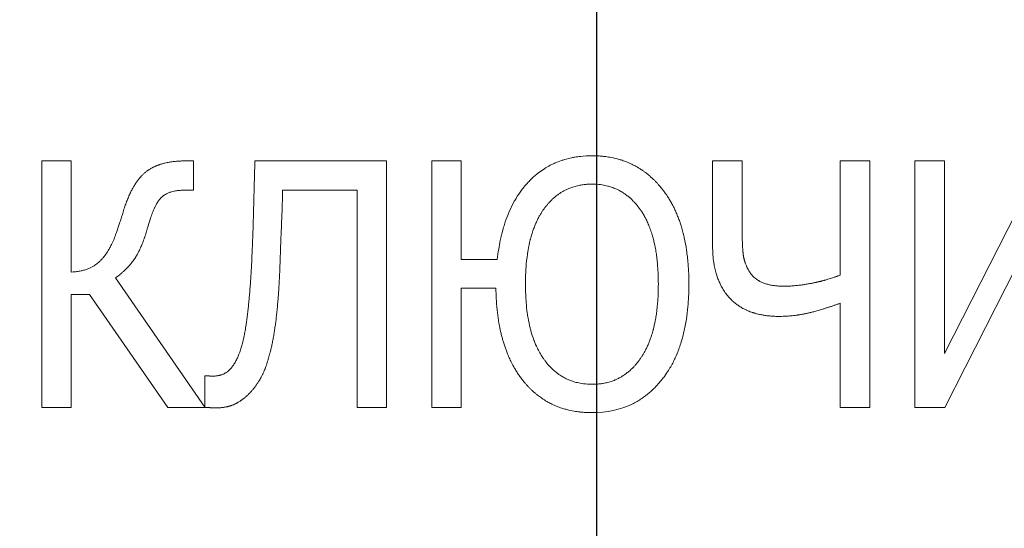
# Model space of a CAD drawing. Header units: millimetres. Extents: x -104 to 382, y -287 to 233.
# Tile 11 of 45: x -10 to 0, y -192 to -187. Entities that reach past the tile are written whole.
import ezdxf

# ---------------------------------------------------------------- set-up
doc = ezdxf.new("R2010")
doc.units = ezdxf.units.MM
for name, pattern in [('K5LT_AXLED', [12, 7.5, -1.5, 1.5, -1.5]), ('K5LT_BASIC', [0]), ('K5LT_THIN', [0])]:
    doc.linetypes.add(name, pattern=pattern)
doc.styles.add('KDIMTEXTSTYLE', font='GOST_AU.SHX', dxfattribs={"width": 0.96, "oblique": 15, "height": 5})
doc.dimstyles.new('KDIMSTYLE (1.00)', dxfattribs={"dimtxt": 5, "dimasz": 1, "dimexe": 2, "dimexo": 0, "dimgap": 1, "dimtad": 1, "dimtxsty": 'KDIMTEXTSTYLE', "dimsah": 1, "dimcen": 0, "dimdle": 1, "dimadec": 0, "dimazin": 0, "dimtfac": 0.667, "dimtmove": 0, "dimatfit": 3, "dimfxl": 1, "dimtvp": 1, "dimtolj": 1, "dimtzin": 0, "dimarcsym": 0})

# ---------------------------------------------------------------- blocks, each defined once
blk = doc.blocks.new('U0')
at = {"color": 30, "linetype": 'K5LT_AXLED', "lineweight": 18, "true_color": 0xff8000}
blk.add_line((-3.9577, -151.4864), (-3.9577, -224.9864), dxfattribs=at)
blk = doc.blocks.new('KDIMARROW_02')
blk.add_hatch(color=0).paths.add_polyline_path([(4.5, 0), (5, 0.6583), (0, 0), (5, -0.6583)])
at = {"color": 0, "linetype": 'K5LT_THIN', "lineweight": 18}
for p, q in [((5, 0.6583), (0, 0)), ((4.5, 0), (5, 0.6583)), ((0, 0), (-1, 0)), ((0, 0), (5, -0.6583)), ((0, 0), (7, 0)), ((5, -0.6583), (4.5, 0))]:
    blk.add_line(p, q, dxfattribs=at)

msp = doc.modelspace()

# ---------------------------------------------------------------- linework, layer by layer
at = {"color": 150, "linetype": 'K5LT_BASIC', "lineweight": 20, "true_color": 0x0080ff}
for p, q in [((-9.5911, -188.3099), (-9.2913, -188.3099)), ((-9.5911, -190.8099), (-9.5911, -188.3099)), ((-9.2913, -188.3099), (-9.2913, -189.4363)), ((-8.1405, -188.3099), (-8.0494, -188.3099)), ((-8.0494, -188.3099), (-8.0494, -188.6057)), ((-7.4274, -188.3099), (-6.0903, -188.3099)), ((-6.0903, -188.3099), (-6.0903, -190.8099)), ((-5.6324, -190.8099), (-5.6324, -188.3099)), ((-5.6324, -188.3099), (-5.3326, -188.3099)), ((-5.3326, -188.3099), (-5.3326, -189.3107)), ((-2.7799, -189.1689), (-2.7799, -188.3099)), ((-2.7799, -188.3099), (-2.4801, -188.3099)), ((-2.4801, -188.3099), (-2.4801, -189.0028)), ((-1.4833, -188.3099), (-1.1835, -188.3099)), ((-1.4833, -189.4667), (-1.4833, -188.3099)), ((-1.1835, -188.3099), (-1.1835, -190.8099)), ((-0.7256, -190.8099), (-0.7256, -188.3099)), ((-0.7256, -188.3099), (-0.4258, -188.3099)), ((-0.4258, -190.2629), (0.569, -188.3099)), ((-0.4258, -188.3099), (-0.4258, -190.2629)), ((-8.0494, -188.6057), (-8.1243, -188.6057)), ((-6.3901, -188.6057), (-7.1458, -188.6057)), ((-6.3901, -190.8099), (-6.3901, -188.6057)), ((0.5872, -188.8245), (-0.4217, -190.8099)), ((-5.3326, -189.3107), (-4.9659, -189.3107)), ((-8.8415, -189.4951), (-7.9339, -190.807)), ((-4.9801, -189.6004), (-5.3326, -189.6004)), ((-5.3326, -189.6004), (-5.3326, -190.8099)), ((-9.2913, -189.6632), (-9.2913, -190.8099)), ((-9.1049, -189.6632), (-9.2913, -189.6632)), ((-8.3127, -190.8099), (-9.1049, -189.6632)), ((-1.4833, -190.8099), (-1.4833, -189.7524)), ((-7.9339, -190.807), (-7.9339, -190.4878)), ((-7.9339, -190.4878), (-7.9136, -190.4878)), ((-9.2913, -190.8099), (-9.5911, -190.8099)), ((-7.9319, -190.8099), (-8.3127, -190.8099)), ((-6.0903, -190.8099), (-6.3901, -190.8099)), ((-5.3326, -190.8099), (-5.6324, -190.8099)), ((-1.1835, -190.8099), (-1.4833, -190.8099)), ((-0.4217, -190.8099), (-0.7256, -190.8099))]:
    msp.add_line(p, q, dxfattribs=at)
at = {"color": 7, "linetype": 'K5LT_THIN', "lineweight": 18}
for radius, start, end in [(66.4902, 325.862142, 146.984614), (58.4914, 116.40976, 325.862142), (66.4902, 146.984614, 325.862142)]:
    msp.add_arc((-3.9577, -151.4864), radius, start, end, dxfattribs=at)
at = {"color": 150, "linetype": 'K5LT_BASIC', "lineweight": 20, "true_color": 0x0080ff}
for points, knots in [([(-8.7605, -188.8123), (-8.7548, -188.7943), (-8.7462, -188.7681), (-8.7342, -188.7347), (-8.7249, -188.7105), (-8.7156, -188.6873), (-8.7061, -188.6652), (-8.6965, -188.6441), (-8.6868, -188.6238), (-8.677, -188.6046), (-8.6681, -188.588), (-8.6615, -188.5763), (-8.6549, -188.5649), (-8.6473, -188.5524), (-8.6373, -188.5368), (-8.6272, -188.522), (-8.6171, -188.5081), (-8.607, -188.4948), (-8.5968, -188.4823), (-8.5884, -188.4727), (-8.5815, -188.4651), (-8.5747, -188.4579), (-8.566, -188.4491), (-8.5559, -188.4395), (-8.5484, -188.4329), (-8.5417, -188.4272), (-8.535, -188.4217), (-8.5254, -188.4143), (-8.515, -188.4069), (-8.508, -188.4021), (-8.5008, -188.3974), (-8.4935, -188.3927), (-8.4823, -188.3861), (-8.4716, -188.3801), (-8.4638, -188.3761), (-8.456, -188.3721), (-8.4473, -188.3679), (-8.4389, -188.3641), (-8.4307, -188.3606), (-8.4225, -188.3571), (-8.4115, -188.3529), (-8.4031, -188.3498), (-8.3946, -188.3468), (-8.3847, -188.3435), (-8.3714, -188.3395), (-8.3572, -188.3355), (-8.3466, -188.3327), (-8.3331, -188.3295), (-8.3132, -188.3251), (-8.2911, -188.3212), (-8.2647, -188.3174), (-8.2414, -188.3146), (-8.2093, -188.3119), (-8.1848, -188.3107), (-8.168, -188.3102), (-8.159, -188.3101), (-8.1511, -188.3099), (-8.1443, -188.3099), (-8.1405, -188.3099)], [0, 0, 0, 0, 0.047267, 0.071044, 0.09466, 0.118067, 0.141121, 0.163963, 0.186485, 0.208887, 0.230899, 0.246079, 0.252636, 0.273936, 0.295087, 0.315859, 0.336431, 0.35676, 0.377091, 0.397142, 0.405867, 0.41693, 0.436192, 0.455131, 0.473438, 0.476776, 0.491393, 0.509069, 0.52682, 0.544459, 0.544584, 0.562384, 0.58025, 0.598183, 0.612866, 0.616103, 0.633982, 0.651769, 0.652945, 0.669493, 0.687004, 0.698623, 0.704342, 0.721385, 0.738292, 0.756552, 0.776298, 0.778318, 0.806975, 0.849039, 0.856463, 0.898181, 0.927611, 0.961081, 0.975628, 0.97961, 0.988602, 1, 1, 1, 1]), ([(-7.4558, -189.2418), (-7.4554, -189.234), (-7.4546, -189.2182), (-7.4535, -189.1933), (-7.4524, -189.1684), (-7.4514, -189.1434), (-7.4504, -189.1184), (-7.4494, -189.0935), (-7.4485, -189.0689), (-7.4477, -189.0442), (-7.4468, -189.0195), (-7.4459, -188.9922), (-7.4451, -188.967), (-7.4443, -188.9415), (-7.4436, -188.918), (-7.4429, -188.8912), (-7.4421, -188.8636), (-7.4413, -188.8349), (-7.4407, -188.8111), (-7.4401, -188.791), (-7.4397, -188.7738), (-7.4393, -188.7575), (-7.4387, -188.7369), (-7.4381, -188.7131), (-7.4373, -188.6821), (-7.4362, -188.6402), (-7.4351, -188.598), (-7.4339, -188.5556), (-7.4331, -188.5231), (-7.4322, -188.4896), (-7.4313, -188.4555), (-7.4303, -188.4202), (-7.4294, -188.384), (-7.4284, -188.3466), (-7.4277, -188.3222), (-7.4274, -188.3099)], [0, 0, 0, 0, 0.038318, 0.074217, 0.108506, 0.140819, 0.172222, 0.201963, 0.230788, 0.258461, 0.285896, 0.31274, 0.346931, 0.365628, 0.392089, 0.418946, 0.44624, 0.474337, 0.503055, 0.514989, 0.532334, 0.552384, 0.561504, 0.590773, 0.619851, 0.649315, 0.709475, 0.740061, 0.771833, 0.804643, 0.839424, 0.875407, 0.914237, 0.955545, 1, 1, 1, 1]), ([(-4.9659, -189.3107), (-4.9619, -189.2738), (-4.9531, -189.2078), (-4.9348, -189.1075), (-4.9149, -189.0247), (-4.8887, -188.9361), (-4.8654, -188.8715), (-4.8322, -188.7935), (-4.8092, -188.7476), (-4.7736, -188.6845), (-4.7495, -188.6467), (-4.7143, -188.5984), (-4.6837, -188.5598), (-4.656, -188.5292), (-4.6261, -188.4986), (-4.5989, -188.4725), (-4.5695, -188.4477), (-4.5351, -188.4206), (-4.506, -188.3999), (-4.4596, -188.371), (-4.4215, -188.3501), (-4.3698, -188.3261), (-4.3257, -188.309), (-4.2697, -188.2912), (-4.2241, -188.2798), (-4.1705, -188.2698), (-4.1031, -188.2604), (-4.0444, -188.2572), (-4.0036, -188.2572)], [0, 0, 0, 0, 0.054816, 0.100761, 0.160468, 0.194538, 0.258005, 0.281308, 0.348406, 0.35383, 0.419115, 0.435155, 0.471394, 0.517108, 0.517878, 0.558051, 0.594213, 0.597759, 0.649618, 0.669478, 0.713794, 0.741804, 0.790285, 0.813476, 0.864419, 0.887085, 0.923714, 1, 1, 1, 1]), ([(-4.0036, -188.2572), (-3.9921, -188.2572), (-3.9747, -188.2575), (-3.952, -188.2584), (-3.9397, -188.259), (-3.9269, -188.2598), (-3.908, -188.2612), (-3.871, -188.2649), (-3.8119, -188.2735), (-3.7525, -188.287), (-3.6948, -188.3044), (-3.6482, -188.3215), (-3.6044, -188.3408), (-3.5602, -188.3633), (-3.5221, -188.3856), (-3.4873, -188.4088), (-3.4625, -188.4268), (-3.4415, -188.4431), (-3.4238, -188.4576), (-3.409, -188.4704), (-3.3969, -188.4813), (-3.3854, -188.492), (-3.3745, -188.5026), (-3.3639, -188.5131), (-3.3539, -188.5233), (-3.3471, -188.5306), (-3.3402, -188.538), (-3.333, -188.5459), (-3.3228, -188.5574), (-3.3107, -188.5714), (-3.295, -188.5904), (-3.2799, -188.6097), (-3.2658, -188.6288), (-3.2528, -188.6469), (-3.239, -188.6675), (-3.2259, -188.688), (-3.2151, -188.7057), (-3.205, -188.723), (-3.1947, -188.7414), (-3.1835, -188.7624), (-3.1691, -188.7908), (-3.1525, -188.8264), (-3.1345, -188.8694), (-3.118, -188.9131), (-3.1027, -188.9585), (-3.0885, -189.0057), (-3.077, -189.0496), (-3.0611, -189.1176), (-3.0514, -189.1701), (-3.0383, -189.2582), (-3.0256, -189.3689), (-3.021, -189.4879), (-3.021, -189.5599)], [0, 0, 0, 0, 0.01932, 0.02955, 0.038919, 0.040498, 0.051799, 0.072025, 0.106002, 0.158812, 0.18377, 0.218296, 0.252238, 0.274459, 0.312442, 0.335847, 0.353348, 0.369891, 0.385471, 0.395883, 0.40598, 0.415462, 0.424639, 0.433525, 0.442424, 0.450418, 0.451383, 0.460389, 0.469469, 0.478579, 0.4929, 0.512669, 0.521184, 0.533771, 0.55104, 0.563419, 0.575017, 0.585957, 0.597024, 0.610232, 0.625456, 0.649395, 0.674285, 0.70012, 0.722915, 0.748418, 0.774995, 0.790412, 0.850529, 0.850573, 0.913179, 1, 1, 1, 1]), ([(-8.1243, -188.6057), (-8.1353, -188.6057), (-8.1532, -188.606), (-8.1829, -188.6077), (-8.2091, -188.6104), (-8.236, -188.6146), (-8.2606, -188.6197), (-8.2805, -188.6253), (-8.3032, -188.6331), (-8.3163, -188.6388), (-8.3328, -188.6471), (-8.341, -188.6518), (-8.3505, -188.6582), (-8.3556, -188.6617), (-8.3609, -188.6658), (-8.3657, -188.6696), (-8.3696, -188.6729), (-8.374, -188.677), (-8.3793, -188.6821), (-8.384, -188.6872), (-8.3879, -188.6916), (-8.3915, -188.6959), (-8.3966, -188.7022), (-8.4004, -188.7072), (-8.4044, -188.7127), (-8.4086, -188.7188), (-8.4132, -188.7258), (-8.4177, -188.7329), (-8.4221, -188.7402), (-8.4265, -188.7478), (-8.4316, -188.757), (-8.4369, -188.7669), (-8.4424, -188.7781), (-8.4488, -188.7914), (-8.4562, -188.8077), (-8.4646, -188.8279), (-8.4766, -188.8584), (-8.4852, -188.883), (-8.5006, -188.9298), (-8.5091, -188.9585), (-8.5173, -188.9886)], [0, 0, 0, 0, 0.044824, 0.07455, 0.130493, 0.165861, 0.207877, 0.259276, 0.278592, 0.343927, 0.344251, 0.39248, 0.403504, 0.418645, 0.43327, 0.447819, 0.459886, 0.467816, 0.488613, 0.51013, 0.514846, 0.528025, 0.547136, 0.567324, 0.567833, 0.588875, 0.611773, 0.61621, 0.636119, 0.658593, 0.662999, 0.690965, 0.715222, 0.723851, 0.760596, 0.797543, 0.818764, 0.896842, 0.898551, 1, 1, 1, 1]), ([(-7.1458, -188.6057), (-7.1466, -188.642), (-7.1483, -188.7135), (-7.1506, -188.7853), (-7.1529, -188.8543), (-7.1554, -188.9192), (-7.1589, -188.9974), (-7.1615, -189.0569), (-7.163, -189.0956), (-7.1646, -189.135), (-7.1663, -189.1814), (-7.1676, -189.2178), (-7.1689, -189.2594), (-7.1695, -189.2791), (-7.1701, -189.2986)], [0, 0, 0, 0, 0.157346, 0.309442, 0.310837, 0.455911, 0.590652, 0.649373, 0.713785, 0.758062, 0.819801, 0.914705, 0.915705, 1, 1, 1, 1]), ([(-4.0036, -188.5449), (-4.0111, -188.5449), (-4.0224, -188.5451), (-4.0372, -188.5457), (-4.0452, -188.5461), (-4.0536, -188.5466), (-4.066, -188.5475), (-4.0927, -188.5502), (-4.1313, -188.5562), (-4.1697, -188.5652), (-4.2064, -188.5764), (-4.2365, -188.5876), (-4.2694, -188.6024), (-4.2984, -188.6177), (-4.3264, -188.6348), (-4.3539, -188.6537), (-4.3751, -188.6703), (-4.3969, -188.689), (-4.414, -188.7048), (-4.4311, -188.7223), (-4.4427, -188.7348), (-4.4518, -188.7451), (-4.4605, -188.7553), (-4.4667, -188.7629), (-4.4725, -188.7701), (-4.4784, -188.7776), (-4.4867, -188.7886), (-4.4956, -188.8009), (-4.5017, -188.8096), (-4.5076, -188.8184), (-4.5137, -188.8275), (-4.5224, -188.8413), (-4.5312, -188.856), (-4.54, -188.8714), (-4.5465, -188.8835), (-4.5522, -188.8944), (-4.5579, -188.9057), (-4.5655, -188.9215), (-4.5737, -188.9395), (-4.5816, -188.9577), (-4.5867, -188.9705), (-4.5919, -188.9836), (-4.5971, -188.9975), (-4.6038, -189.0164), (-4.6099, -189.0347), (-4.6188, -189.0627), (-4.626, -189.0885), (-4.6394, -189.1412), (-4.6479, -189.1815), (-4.6615, -189.2617), (-4.672, -189.3448), (-4.679, -189.4582), (-4.6802, -189.5294), (-4.6802, -189.5599)], [0, 0, 0, 0, 0.01801, 0.027546, 0.036245, 0.037751, 0.048285, 0.067151, 0.105215, 0.148231, 0.170417, 0.206928, 0.233864, 0.267437, 0.294989, 0.321698, 0.356136, 0.366154, 0.396532, 0.416145, 0.428163, 0.439471, 0.450266, 0.461263, 0.463693, 0.472762, 0.484571, 0.4968, 0.509138, 0.50988, 0.521806, 0.534697, 0.547952, 0.561337, 0.575087, 0.57882, 0.58906, 0.603331, 0.617682, 0.632299, 0.646199, 0.64711, 0.66223, 0.67747, 0.688834, 0.701867, 0.737311, 0.742087, 0.807815, 0.814904, 0.889903, 0.953935, 1, 1, 1, 1]), ([(-3.331, -189.5599), (-3.331, -189.5277), (-3.3321, -189.4647), (-3.3364, -189.3898), (-3.3423, -189.3246), (-3.3488, -189.2701), (-3.3581, -189.2099), (-3.3687, -189.1557), (-3.3795, -189.1099), (-3.3892, -189.0739), (-3.3984, -189.0435), (-3.4079, -189.0147), (-3.4177, -188.9876), (-3.4278, -188.9619), (-3.4382, -188.9377), (-3.4487, -188.9149), (-3.456, -188.9003), (-3.4631, -188.8866), (-3.4701, -188.8735), (-3.4807, -188.8548), (-3.4913, -188.8373), (-3.501, -188.8222), (-3.508, -188.8118), (-3.515, -188.8018), (-3.5227, -188.791), (-3.533, -188.7774), (-3.543, -188.7647), (-3.5528, -188.7528), (-3.5599, -188.7445), (-3.5661, -188.7375), (-3.5721, -188.7308), (-3.5812, -188.7211), (-3.5922, -188.7099), (-3.6048, -188.6977), (-3.6151, -188.6882), (-3.6264, -188.6783), (-3.6438, -188.6637), (-3.6641, -188.6485), (-3.6918, -188.6298), (-3.7162, -188.6152), (-3.7489, -188.5984), (-3.7776, -188.5859), (-3.8112, -188.5737), (-3.8419, -188.5646), (-3.8739, -188.5573), (-3.9145, -188.55), (-3.9506, -188.5464), (-3.9815, -188.5452), (-3.9904, -188.545), (-3.9975, -188.5449), (-4.0008, -188.5449), (-4.0036, -188.5449)], [0, 0, 0, 0, 0.048662, 0.097497, 0.121655, 0.158667, 0.192516, 0.231047, 0.261271, 0.283054, 0.304533, 0.325187, 0.345315, 0.364695, 0.383843, 0.402194, 0.41979, 0.419972, 0.436824, 0.453326, 0.468982, 0.484163, 0.495232, 0.498697, 0.513072, 0.526784, 0.539995, 0.552425, 0.564551, 0.567089, 0.575951, 0.586928, 0.600748, 0.615751, 0.631941, 0.637229, 0.654778, 0.691513, 0.704764, 0.744353, 0.767922, 0.804423, 0.828939, 0.86401, 0.890118, 0.915404, 0.971411, 0.982483, 0.992012, 0.993249, 1, 1, 1, 1]), ([(-8.8456, -189.0717), (-8.8401, -189.0562), (-8.8298, -189.0264), (-8.815, -188.9832), (-8.8055, -188.9549), (-8.7973, -188.93), (-8.7902, -188.9083), (-8.7807, -188.8787), (-8.7727, -188.8531), (-8.767, -188.8345), (-8.7631, -188.8213), (-8.7613, -188.8152), (-8.7605, -188.8123)], [0, 0, 0, 0, 0.179464, 0.347134, 0.501893, 0.507165, 0.635427, 0.753529, 0.848628, 0.93029, 0.966813, 1, 1, 1, 1]), ([(-8.5173, -188.9886), (-8.5202, -188.9988), (-8.5261, -189.0188), (-8.535, -189.0477), (-8.5423, -189.0704), (-8.5484, -189.0882), (-8.5543, -189.1053), (-8.5618, -189.126), (-8.5706, -189.1491), (-8.5793, -189.1704), (-8.5872, -189.1888), (-8.5929, -189.2014), (-8.5983, -189.2132), (-8.6041, -189.2253), (-8.6117, -189.2403), (-8.6175, -189.2511), (-8.6222, -189.2596), (-8.6266, -189.2673), (-8.6322, -189.2768), (-8.6381, -189.2863), (-8.6433, -189.2943), (-8.6469, -189.2997), (-8.6504, -189.3047), (-8.654, -189.3099), (-8.6587, -189.3163), (-8.6632, -189.3223), (-8.6675, -189.3278), (-8.6716, -189.3331), (-8.6742, -189.3364), (-8.6768, -189.3396), (-8.6793, -189.3427), (-8.683, -189.3473), (-8.6867, -189.3518), (-8.6906, -189.3563), (-8.6944, -189.3608), (-8.697, -189.3638), (-8.7002, -189.3675), (-8.7043, -189.3721), (-8.7104, -189.3788), (-8.7164, -189.3853), (-8.7222, -189.3915), (-8.728, -189.3975), (-8.7342, -189.4038), (-8.7418, -189.4114), (-8.7508, -189.42), (-8.7612, -189.4298), (-8.7714, -189.4389), (-8.7833, -189.4494), (-8.7926, -189.4572), (-8.8056, -189.4678), (-8.8202, -189.4794), (-8.8343, -189.4899), (-8.8415, -189.4951)], [0, 0, 0, 0, 0.033934, 0.068232, 0.102653, 0.118612, 0.136622, 0.170343, 0.203044, 0.235008, 0.265731, 0.289368, 0.295967, 0.324335, 0.35129, 0.375915, 0.384291, 0.399567, 0.420938, 0.440942, 0.45914, 0.473025, 0.476878, 0.493248, 0.508693, 0.522909, 0.536817, 0.549775, 0.5619, 0.562166, 0.57383, 0.585338, 0.596746, 0.608184, 0.619827, 0.630863, 0.631625, 0.648493, 0.666115, 0.684507, 0.699603, 0.715558, 0.732933, 0.750873, 0.777207, 0.804643, 0.833181, 0.855542, 0.895094, 0.902151, 0.950537, 1, 1, 1, 1]), ([(-2.4801, -189.0028), (-2.4801, -189.011), (-2.48, -189.0274), (-2.4798, -189.0511), (-2.4795, -189.0728), (-2.4793, -189.0876), (-2.4789, -189.1021), (-2.4785, -189.1173), (-2.4778, -189.1372), (-2.4771, -189.1558), (-2.4762, -189.1732), (-2.4753, -189.1892), (-2.4743, -189.2034), (-2.4736, -189.2125), (-2.473, -189.2205), (-2.4723, -189.228), (-2.4714, -189.238), (-2.4705, -189.2468), (-2.4697, -189.2544), (-2.4688, -189.2614), (-2.4679, -189.2679), (-2.4671, -189.2729), (-2.4664, -189.2769), (-2.4657, -189.2807), (-2.4648, -189.2853), (-2.4638, -189.2905), (-2.4629, -189.2949), (-2.4621, -189.2982), (-2.4614, -189.3014), (-2.4604, -189.3053), (-2.4594, -189.3094), (-2.4585, -189.3127), (-2.4576, -189.3163), (-2.4562, -189.321), (-2.4545, -189.3269), (-2.4528, -189.3323), (-2.4509, -189.3382), (-2.4476, -189.3476), (-2.4431, -189.3598), (-2.4375, -189.373), (-2.4312, -189.3871), (-2.4248, -189.4002), (-2.4187, -189.4116), (-2.4141, -189.4199), (-2.4111, -189.4249), (-2.4092, -189.4282)], [0, 0, 0, 0, 0.037003, 0.07515, 0.114211, 0.147676, 0.153789, 0.193676, 0.233054, 0.271895, 0.309429, 0.346349, 0.380399, 0.409796, 0.4121, 0.439867, 0.465796, 0.488106, 0.508346, 0.526427, 0.544279, 0.561042, 0.567638, 0.57708, 0.591992, 0.606584, 0.620563, 0.628419, 0.634277, 0.647824, 0.661463, 0.668454, 0.675997, 0.691317, 0.708111, 0.72558, 0.737776, 0.757643, 0.805647, 0.841747, 0.871642, 0.927382, 0.955603, 0.970863, 1, 1, 1, 1]), ([(-9.2913, -189.4363), (-9.2793, -189.4359), (-9.2608, -189.4348), (-9.2277, -189.4313), (-9.2013, -189.427), (-9.1688, -189.4197), (-9.1451, -189.4128), (-9.117, -189.4025), (-9.0969, -189.3936), (-9.0737, -189.3816), (-9.0604, -189.3735), (-9.0454, -189.3634), (-9.0337, -189.355), (-9.0221, -189.3454), (-9.0076, -189.3326), (-8.9975, -189.3228), (-8.982, -189.3065), (-8.97, -189.2932), (-8.9569, -189.277), (-8.9391, -189.2536), (-8.9249, -189.2328), (-8.9075, -189.2042), (-8.8917, -189.1762), (-8.869, -189.1303), (-8.8534, -189.0925), (-8.8456, -189.0717)], [0, 0, 0, 0, 0.050862, 0.080307, 0.14927, 0.175047, 0.240488, 0.271418, 0.327374, 0.354805, 0.40927, 0.410805, 0.45199, 0.487265, 0.492959, 0.556185, 0.563067, 0.612071, 0.649826, 0.669527, 0.760084, 0.772698, 0.828149, 0.909249, 1, 1, 1, 1]), ([(-2.5874, -189.72), (-2.5952, -189.7126), (-2.6054, -189.7022), (-2.627, -189.6781), (-2.6433, -189.6574), (-2.6664, -189.6242), (-2.6822, -189.5981), (-2.7015, -189.5613), (-2.7172, -189.5271), (-2.7284, -189.498), (-2.7383, -189.4693), (-2.7458, -189.4451), (-2.7566, -189.4029), (-2.7633, -189.3699), (-2.771, -189.3212), (-2.7745, -189.2901), (-2.7788, -189.2331), (-2.7799, -189.2013), (-2.7799, -189.1689)], [0, 0, 0, 0, 0.063635, 0.086365, 0.190723, 0.216573, 0.317884, 0.362004, 0.443818, 0.5183, 0.522632, 0.598056, 0.644313, 0.73343, 0.755935, 0.868836, 0.871139, 1, 1, 1, 1]), ([(-7.6746, -190.4169), (-7.6706, -190.4125), (-7.6588, -190.3988), (-7.6434, -190.3776), (-7.6293, -190.3546), (-7.6159, -190.3305), (-7.6038, -190.3057), (-7.5929, -190.2799), (-7.5822, -190.2527), (-7.5699, -190.2171), (-7.5583, -190.1774), (-7.551, -190.1492), (-7.5451, -190.1251), (-7.539, -190.098), (-7.5341, -190.0735), (-7.53, -190.0521), (-7.5262, -190.0315), (-7.5212, -190.0012), (-7.5162, -189.9692), (-7.5124, -189.9429), (-7.5093, -189.9199), (-7.5061, -189.8964), (-7.5021, -189.8644), (-7.4977, -189.8272), (-7.4935, -189.7889), (-7.4894, -189.7495), (-7.4855, -189.7088), (-7.4825, -189.6741), (-7.4787, -189.6302), (-7.4739, -189.5678), (-7.4675, -189.4745), (-7.4612, -189.3633), (-7.4575, -189.2835), (-7.4558, -189.2418)], [0, 0, 0, 0, 0.028923, 0.086566, 0.11941, 0.144271, 0.199992, 0.226756, 0.247313, 0.303979, 0.354195, 0.377632, 0.39187, 0.427255, 0.457015, 0.460315, 0.486037, 0.512268, 0.53926, 0.566479, 0.576084, 0.593945, 0.621454, 0.648823, 0.676006, 0.703084, 0.730231, 0.757694, 0.770829, 0.813985, 0.873512, 0.935723, 1, 1, 1, 1]), ([(-7.1701, -189.2986), (-7.1712, -189.3304), (-7.1735, -189.3925), (-7.1776, -189.481), (-7.1821, -189.5639), (-7.1856, -189.62), (-7.189, -189.6693), (-7.1925, -189.7157), (-7.1977, -189.7777), (-7.2035, -189.838), (-7.2096, -189.8941), (-7.2161, -189.947), (-7.2231, -189.9978), (-7.2304, -190.0462), (-7.2357, -190.0777), (-7.2413, -190.1091), (-7.2473, -190.1413), (-7.2566, -190.1865), (-7.265, -190.2228), (-7.2721, -190.2507), (-7.2757, -190.2644), (-7.2775, -190.271)], [0, 0, 0, 0, 0.069842, 0.139093, 0.206819, 0.27194, 0.281966, 0.335384, 0.395871, 0.454368, 0.510794, 0.566647, 0.623058, 0.680522, 0.737356, 0.739863, 0.800805, 0.864658, 0.930922, 0.965801, 1, 1, 1, 1]), ([(-2.4092, -189.4282), (-2.4063, -189.4332), (-2.4002, -189.4428), (-2.3904, -189.4563), (-2.3796, -189.4694), (-2.3684, -189.4812), (-2.3548, -189.4939), (-2.3421, -189.5042), (-2.3273, -189.5147), (-2.3167, -189.5215), (-2.3046, -189.5286), (-2.2917, -189.5355), (-2.2758, -189.543), (-2.2578, -189.5502), (-2.241, -189.5559), (-2.2216, -189.5615), (-2.2026, -189.566), (-2.1759, -189.5713), (-2.1549, -189.5742), (-2.128, -189.577), (-2.1044, -189.5789), (-2.0745, -189.58), (-2.0566, -189.5802), (-2.0506, -189.5802)], [0, 0, 0, 0, 0.050799, 0.101281, 0.149869, 0.202392, 0.246352, 0.314548, 0.344611, 0.401617, 0.420798, 0.460727, 0.521051, 0.559889, 0.609769, 0.652588, 0.703775, 0.743701, 0.831492, 0.835587, 0.905385, 0.968591, 1, 1, 1, 1]), ([(-2.0506, -189.5802), (-2.0422, -189.5802), (-2.0272, -189.58), (-2.0093, -189.5794), (-1.9926, -189.5786), (-1.975, -189.5776), (-1.951, -189.5758), (-1.9281, -189.5736), (-1.9059, -189.5711), (-1.8846, -189.5684), (-1.8686, -189.5662), (-1.855, -189.5642), (-1.8417, -189.5622), (-1.824, -189.5593), (-1.8054, -189.5561), (-1.7877, -189.5528), (-1.7712, -189.5496), (-1.7559, -189.5465), (-1.7422, -189.5437), (-1.7297, -189.541), (-1.7184, -189.5385), (-1.7079, -189.5362), (-1.6984, -189.534), (-1.6896, -189.5319), (-1.6803, -189.5296), (-1.6703, -189.5271), (-1.6596, -189.5244), (-1.6491, -189.5217), (-1.6383, -189.5188), (-1.6248, -189.5151), (-1.6066, -189.5098), (-1.5845, -189.5032), (-1.5628, -189.4962), (-1.5476, -189.491), (-1.5377, -189.4875), (-1.5298, -189.4847), (-1.5194, -189.4809), (-1.5073, -189.4763), (-1.4953, -189.4716), (-1.4873, -189.4684), (-1.4833, -189.4667)], [0, 0, 0, 0, 0.055519, 0.095335, 0.105471, 0.151402, 0.192918, 0.232635, 0.26922, 0.304182, 0.337207, 0.346676, 0.369947, 0.400979, 0.430788, 0.458327, 0.485136, 0.509239, 0.531378, 0.550746, 0.569312, 0.586072, 0.601766, 0.616054, 0.629976, 0.647935, 0.666121, 0.684545, 0.701889, 0.722327, 0.755348, 0.799476, 0.843465, 0.877791, 0.887307, 0.901271, 0.925079, 0.949596, 0.974557, 1, 1, 1, 1]), ([(-4.0036, -190.8626), (-4.0152, -190.8626), (-4.0328, -190.8623), (-4.0557, -190.8615), (-4.068, -190.8608), (-4.081, -190.86), (-4.1, -190.8586), (-4.1372, -190.855), (-4.1965, -190.8465), (-4.2566, -190.8331), (-4.3156, -190.8154), (-4.3628, -190.7981), (-4.4097, -190.7773), (-4.4551, -190.7538), (-4.4907, -190.7324), (-4.5265, -190.7084), (-4.5537, -190.6883), (-4.5744, -190.6714), (-4.5861, -190.6615), (-4.5944, -190.6544), (-4.6062, -190.6438), (-4.6173, -190.6334), (-4.6279, -190.6232), (-4.6381, -190.6131), (-4.6482, -190.6027), (-4.655, -190.5956), (-4.6617, -190.5883), (-4.6686, -190.5808), (-4.6788, -190.5693), (-4.6904, -190.5556), (-4.6994, -190.5447), (-4.709, -190.5328), (-4.7186, -190.5204), (-4.7311, -190.5037), (-4.7432, -190.4867), (-4.7545, -190.4703), (-4.7658, -190.4531), (-4.7772, -190.4349), (-4.7861, -190.4201), (-4.792, -190.4099), (-4.7972, -190.4008), (-4.8023, -190.3916), (-4.8117, -190.3745), (-4.8219, -190.3549), (-4.8342, -190.3296), (-4.8453, -190.3055), (-4.8562, -190.2805), (-4.8682, -190.2512), (-4.8809, -190.2174), (-4.8942, -190.1789), (-4.9062, -190.1402), (-4.9177, -190.0997), (-4.9307, -190.048), (-4.9465, -189.9737), (-4.9621, -189.8758), (-4.9737, -189.7639), (-4.9786, -189.6709), (-4.9799, -189.6161), (-4.9801, -189.6004)], [0, 0, 0, 0, 0.01943, 0.029721, 0.039215, 0.040732, 0.0521, 0.072422, 0.106498, 0.159364, 0.185712, 0.222014, 0.254732, 0.283797, 0.320242, 0.334458, 0.366403, 0.3848, 0.385069, 0.395383, 0.405384, 0.414771, 0.423855, 0.432648, 0.441452, 0.450424, 0.45071, 0.45955, 0.468968, 0.478529, 0.491979, 0.494396, 0.505807, 0.520005, 0.53119, 0.54273, 0.55485, 0.567194, 0.579919, 0.584644, 0.587647, 0.597848, 0.602568, 0.620979, 0.635304, 0.649957, 0.665135, 0.680515, 0.701837, 0.723507, 0.745521, 0.765423, 0.788606, 0.826411, 0.878087, 0.930338, 0.980243, 1, 1, 1, 1]), ([(-4.6802, -189.5599), (-4.6802, -189.5959), (-4.6789, -189.6593), (-4.6729, -189.7567), (-4.6644, -189.8351), (-4.651, -189.9208), (-4.6385, -189.9807), (-4.6189, -190.0556), (-4.6054, -190.0974), (-4.5834, -190.156), (-4.5685, -190.1905), (-4.5436, -190.24), (-4.5234, -190.2755), (-4.4999, -190.3111), (-4.4743, -190.3464), (-4.4554, -190.3693), (-4.4298, -190.3977), (-4.4108, -190.417), (-4.3813, -190.4435), (-4.3556, -190.464), (-4.3242, -190.486), (-4.2948, -190.5036), (-4.2606, -190.5213), (-4.2313, -190.5339), (-4.1939, -190.5474), (-4.1508, -190.5597), (-4.0852, -190.5717), (-4.0341, -190.5749), (-4.0036, -190.5749)], [0, 0, 0, 0, 0.054881, 0.099079, 0.159946, 0.19089, 0.255261, 0.275392, 0.342763, 0.345074, 0.407235, 0.424065, 0.46851, 0.500325, 0.523504, 0.572126, 0.573086, 0.618764, 0.640871, 0.675686, 0.704878, 0.742582, 0.767384, 0.808352, 0.82805, 0.873229, 0.926668, 1, 1, 1, 1]), ([(-4.0036, -190.5749), (-3.9962, -190.5749), (-3.9851, -190.5747), (-3.9706, -190.5742), (-3.9628, -190.5737), (-3.9546, -190.5732), (-3.9425, -190.5723), (-3.9163, -190.5697), (-3.8784, -190.5638), (-3.8408, -190.5549), (-3.8046, -190.5438), (-3.7752, -190.5328), (-3.7425, -190.5181), (-3.714, -190.5031), (-3.6861, -190.486), (-3.659, -190.4674), (-3.6377, -190.4506), (-3.6161, -190.4321), (-3.599, -190.4162), (-3.582, -190.3989), (-3.5704, -190.3864), (-3.5614, -190.3763), (-3.5527, -190.3661), (-3.5463, -190.3584), (-3.5406, -190.3512), (-3.5347, -190.3438), (-3.5266, -190.3331), (-3.5177, -190.3209), (-3.5113, -190.3118), (-3.5054, -190.3031), (-3.4994, -190.2941), (-3.491, -190.2808), (-3.4822, -190.2663), (-3.4734, -190.2511), (-3.4648, -190.2354), (-3.4563, -190.2189), (-3.448, -190.2019), (-3.4398, -190.1843), (-3.4319, -190.1661), (-3.4264, -190.1527), (-3.4213, -190.14), (-3.4163, -190.127), (-3.4081, -190.1044), (-3.3968, -190.0703), (-3.3876, -190.0388), (-3.376, -189.9945), (-3.3661, -189.9513), (-3.3552, -189.8911), (-3.3465, -189.8319), (-3.3397, -189.7696), (-3.335, -189.7059), (-3.3318, -189.6383), (-3.331, -189.589), (-3.331, -189.5599)], [0, 0, 0, 0, 0.017858, 0.027314, 0.03591, 0.037432, 0.047876, 0.066592, 0.104176, 0.14712, 0.16865, 0.20548, 0.231515, 0.265685, 0.292338, 0.3197, 0.353438, 0.363964, 0.394208, 0.413729, 0.425687, 0.436934, 0.447668, 0.4586, 0.46163, 0.470026, 0.481755, 0.493902, 0.506163, 0.508142, 0.518742, 0.531532, 0.544661, 0.557907, 0.571491, 0.585283, 0.599354, 0.613503, 0.62785, 0.642327, 0.644509, 0.656993, 0.671721, 0.694868, 0.730867, 0.737466, 0.784671, 0.815653, 0.850065, 0.891261, 0.923499, 0.955931, 1, 1, 1, 1]), ([(-3.021, -189.5599), (-3.021, -189.6035), (-3.0228, -189.6811), (-3.031, -189.7999), (-3.0429, -189.8974), (-3.0612, -190.0029), (-3.0789, -190.079), (-3.1061, -190.1727), (-3.1255, -190.227), (-3.1568, -190.3024), (-3.1782, -190.3475), (-3.2105, -190.4057), (-3.2391, -190.4526), (-3.2651, -190.4895), (-3.2938, -190.5272), (-3.3207, -190.5601), (-3.3494, -190.5911), (-3.3829, -190.6252), (-3.4272, -190.6663), (-3.5037, -190.7241), (-3.6795, -190.8251), (-3.8528, -190.8626), (-4.0036, -190.8626)], [0, 0, 0, 0, 0.052692, 0.096221, 0.153987, 0.185617, 0.246892, 0.268163, 0.333186, 0.336902, 0.398678, 0.414669, 0.447934, 0.491314, 0.491702, 0.529641, 0.565209, 0.567102, 0.615821, 0.675641, 0.746363, 1, 1, 1, 1]), ([(-2.1114, -189.8861), (-2.124, -189.8861), (-2.1431, -189.8857), (-2.1652, -189.8847), (-2.182, -189.8836), (-2.1992, -189.8823), (-2.2197, -189.8802), (-2.2394, -189.8777), (-2.2575, -189.875), (-2.2717, -189.8726), (-2.2874, -189.8697), (-2.3051, -189.866), (-2.3248, -189.8613), (-2.3418, -189.8569), (-2.3538, -189.8534), (-2.3634, -189.8505), (-2.3733, -189.8474), (-2.3884, -189.8424), (-2.4108, -189.8341), (-2.429, -189.8263), (-2.4536, -189.8148), (-2.4748, -189.8037), (-2.5015, -189.7876), (-2.5266, -189.7709), (-2.5452, -189.7568), (-2.5671, -189.7387), (-2.5776, -189.7294), (-2.5874, -189.72)], [0, 0, 0, 0, 0.066136, 0.101172, 0.11872, 0.157125, 0.195008, 0.231586, 0.267364, 0.297349, 0.313279, 0.35772, 0.400692, 0.430525, 0.459639, 0.474395, 0.489396, 0.520529, 0.56904, 0.63213, 0.639541, 0.732873, 0.777181, 0.829396, 0.915921, 0.918709, 1, 1, 1, 1]), ([(-1.4833, -189.7524), (-1.4938, -189.7562), (-1.5146, -189.7636), (-1.5451, -189.7743), (-1.5751, -189.7845), (-1.6045, -189.7942), (-1.6288, -189.802), (-1.6472, -189.8078), (-1.6649, -189.8132), (-1.6856, -189.8194), (-1.7098, -189.8264), (-1.7323, -189.8327), (-1.7532, -189.8384), (-1.7719, -189.8432), (-1.7888, -189.8475), (-1.8021, -189.8507), (-1.8116, -189.8529), (-1.8199, -189.8548), (-1.8288, -189.8568), (-1.8364, -189.8584), (-1.8434, -189.8599), (-1.8506, -189.8613), (-1.8611, -189.8634), (-1.873, -189.8656), (-1.8875, -189.8681), (-1.902, -189.8704), (-1.9146, -189.8723), (-1.9266, -189.874), (-1.9416, -189.8759), (-1.9626, -189.8784), (-1.9871, -189.8808), (-2.0121, -189.8828), (-2.0331, -189.884), (-2.0551, -189.8851), (-2.0737, -189.8857), (-2.0941, -189.886), (-2.1045, -189.8861), (-2.1114, -189.8861)], [0, 0, 0, 0, 0.040409, 0.081854, 0.124194, 0.167008, 0.209994, 0.233232, 0.251746, 0.29248, 0.331305, 0.369284, 0.403983, 0.436134, 0.464155, 0.490363, 0.504279, 0.512947, 0.533662, 0.550129, 0.55197, 0.569777, 0.587546, 0.605827, 0.630788, 0.661839, 0.680015, 0.694457, 0.722463, 0.755458, 0.799602, 0.843733, 0.878377, 0.902087, 0.950494, 0.96759, 1, 1, 1, 1]), ([(-7.2775, -190.271), (-7.282, -190.2883), (-7.2873, -190.3073), (-7.2956, -190.3347), (-7.3019, -190.3549), (-7.3106, -190.3806), (-7.3168, -190.3975), (-7.3228, -190.4133), (-7.3288, -190.4286), (-7.3381, -190.4507), (-7.3454, -190.4666), (-7.3536, -190.4837), (-7.3624, -190.5012), (-7.371, -190.5163), (-7.3783, -190.5288), (-7.3845, -190.539), (-7.3935, -190.5534), (-7.3997, -190.5629), (-7.4058, -190.572), (-7.4117, -190.5806), (-7.4178, -190.5891), (-7.4239, -190.5975), (-7.4303, -190.6061), (-7.4372, -190.6149), (-7.4432, -190.6225), (-7.4491, -190.6297), (-7.4572, -190.6392), (-7.466, -190.6491), (-7.4724, -190.656), (-7.481, -190.6651), (-7.4868, -190.6709), (-7.4922, -190.6762)], [0, 0, 0, 0, 0.082505, 0.094446, 0.142571, 0.190696, 0.238815, 0.24165, 0.286366, 0.333394, 0.384412, 0.394334, 0.453596, 0.510935, 0.511378, 0.55221, 0.593519, 0.632072, 0.634047, 0.674031, 0.708375, 0.713164, 0.752068, 0.790033, 0.800109, 0.827277, 0.863331, 0.898813, 0.933217, 0.938419, 1, 1, 1, 1]), ([(-7.8549, -190.4918), (-7.8497, -190.4918), (-7.8433, -190.4917), (-7.8332, -190.4911), (-7.8236, -190.4904), (-7.8117, -190.4889), (-7.8028, -190.4874), (-7.7944, -190.4858), (-7.7858, -190.4839), (-7.7758, -190.4812), (-7.7689, -190.4791), (-7.7619, -190.4767), (-7.7526, -190.4734), (-7.7444, -190.4698), (-7.7345, -190.4651), (-7.7269, -190.461), (-7.7161, -190.4543), (-7.7075, -190.4483), (-7.6984, -190.4409), (-7.69, -190.4334), (-7.682, -190.4254), (-7.6769, -190.4197), (-7.6746, -190.4169)], [0, 0, 0, 0, 0.072098, 0.089037, 0.14189, 0.209184, 0.260541, 0.27224, 0.333358, 0.388727, 0.426486, 0.440334, 0.499888, 0.573644, 0.576365, 0.666967, 0.704759, 0.772467, 0.828647, 0.885263, 0.945305, 1, 1, 1, 1]), ([(-7.9136, -190.4878), (-7.9128, -190.4879), (-7.9111, -190.4881), (-7.9086, -190.4884), (-7.9061, -190.4887), (-7.9035, -190.489), (-7.9011, -190.4893), (-7.8995, -190.4895), (-7.8978, -190.4897), (-7.8961, -190.4899), (-7.8939, -190.4901), (-7.8918, -190.4903), (-7.8899, -190.4906), (-7.8882, -190.4907), (-7.8865, -190.4909), (-7.8851, -190.491), (-7.8838, -190.4911), (-7.8824, -190.4912), (-7.8804, -190.4913), (-7.8785, -190.4914), (-7.8767, -190.4915), (-7.875, -190.4916), (-7.8726, -190.4916), (-7.8697, -190.4917), (-7.8671, -190.4917), (-7.865, -190.4918), (-7.8631, -190.4918), (-7.8609, -190.4918), (-7.8579, -190.4918), (-7.8559, -190.4918), (-7.8549, -190.4918)], [0, 0, 0, 0, 0.033992, 0.070906, 0.110786, 0.154777, 0.201289, 0.245818, 0.25056, 0.300808, 0.350112, 0.397358, 0.440111, 0.479063, 0.515542, 0.554443, 0.568081, 0.596857, 0.641491, 0.687673, 0.705833, 0.733925, 0.778715, 0.821739, 0.861806, 0.890369, 0.899913, 0.935184, 0.968619, 1, 1, 1, 1]), ([(-7.4922, -190.6762), (-7.4954, -190.6794), (-7.5018, -190.6856), (-7.5115, -190.6947), (-7.5212, -190.7033), (-7.5309, -190.7116), (-7.5405, -190.7194), (-7.55, -190.7268), (-7.5586, -190.7331), (-7.5659, -190.7382), (-7.5739, -190.7437), (-7.5835, -190.75), (-7.5941, -190.7564), (-7.6034, -190.7617), (-7.6096, -190.7651), (-7.6148, -190.7678), (-7.6197, -190.7704), (-7.6268, -190.7739), (-7.6353, -190.7778), (-7.6442, -190.7818), (-7.6523, -190.7851), (-7.6576, -190.7871), (-7.6618, -190.7886), (-7.6661, -190.7902), (-7.6723, -190.7923), (-7.6787, -190.7943), (-7.6852, -190.7963), (-7.6921, -190.7982), (-7.6993, -190.8001), (-7.7047, -190.8015), (-7.7121, -190.8031), (-7.7228, -190.8054), (-7.7385, -190.8082), (-7.7507, -190.8098), (-7.7622, -190.8112), (-7.7728, -190.8122), (-7.7875, -190.8132), (-7.8024, -190.8138), (-7.8129, -190.814), (-7.8184, -190.814)], [0, 0, 0, 0, 0.034344, 0.068779, 0.103218, 0.137312, 0.171162, 0.204132, 0.236519, 0.260036, 0.278252, 0.318632, 0.357623, 0.384571, 0.410772, 0.418902, 0.435254, 0.458732, 0.48809, 0.516637, 0.544376, 0.56421, 0.565392, 0.583853, 0.60321, 0.622481, 0.64177, 0.661153, 0.683415, 0.704174, 0.708452, 0.746317, 0.795025, 0.838, 0.845142, 0.886611, 0.92151, 0.959352, 1, 1, 1, 1]), ([(-7.8184, -190.814), (-7.8206, -190.814), (-7.8249, -190.8139), (-7.8315, -190.8139), (-7.8376, -190.8138), (-7.8433, -190.8137), (-7.848, -190.8135), (-7.8514, -190.8134), (-7.8546, -190.8133), (-7.8582, -190.8132), (-7.8625, -190.813), (-7.8666, -190.8128), (-7.8706, -190.8126), (-7.8743, -190.8125), (-7.8778, -190.8123), (-7.8817, -190.812), (-7.8847, -190.8118), (-7.888, -190.8116), (-7.8905, -190.8115), (-7.894, -190.8113), (-7.8987, -190.811), (-7.9036, -190.8108), (-7.9108, -190.8105), (-7.9172, -190.8102), (-7.9251, -190.81), (-7.9294, -190.8099), (-7.9319, -190.8099)], [0, 0, 0, 0, 0.060904, 0.115421, 0.165006, 0.208798, 0.250048, 0.272715, 0.287138, 0.322051, 0.354321, 0.386018, 0.415816, 0.444412, 0.47112, 0.497424, 0.536582, 0.543252, 0.577119, 0.599155, 0.630361, 0.70091, 0.731894, 0.837967, 0.899779, 1, 1, 1, 1])]:
    msp.add_open_spline(points, degree=3, knots=knots, dxfattribs=at)

# ---------------------------------------------------------------- block references
msp.add_blockref('U0', (0, 0))

# ---------------------------------------------------------------- dimensions: what is measured, and where the dimension line sits
at = {"color": 7}
msp.add_linear_dim(base=(3.0423, -285.0984), p1=(-3.9577, -151.4864), p2=(3.0423, -225.4864), location=(12.5098, -285.0984), dimstyle='KDIMSTYLE (1.00)', override={"dimexo": 0, "dimpost": '\\H5.0;\\W0.965;\\Q15;<>', "dimblk1": 'KDIMARROW_02', "dimblk2": 'KDIMARROW_02', "dimse1": 0, "dimse2": 0, "dimclrt": 7, "dimtolj": 1}, dxfattribs=at).render()

doc.saveas('drawing.dxf')
